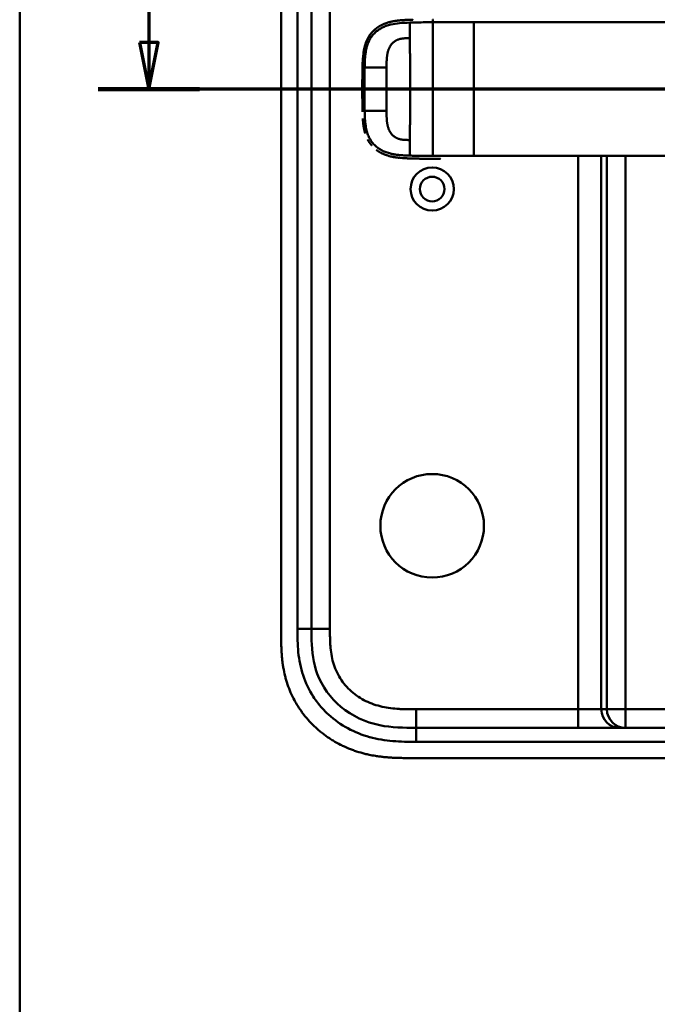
# Model space of a CAD drawing. Header units: millimetres. Extents: x 20 to 833, y 20 to 574.
# Tile 9 of 19: x 20 to 157, y 216 to 428. Entities that reach past the tile are written whole.
import ezdxf

# ---------------------------------------------------------------- set-up
doc = ezdxf.new("R2010")
doc.units = ezdxf.units.MM
doc.header["$LTSCALE"] = 2
for name, color, linetype, lineweight in [('Schnittansichtslinien(DIN)', 7, 'Continuous', 70), ('Sichtbare Kanten(DIN)', 7, 'Continuous', 50), ('Sichtbare tangentiale Kanten(DIN)', 7, 'Continuous', 50), ('Skizziergeometrie(DIN)', 7, 'Continuous', 50)]:
    doc.layers.add(name, color=color, linetype=linetype, lineweight=lineweight)

# ---------------------------------------------------------------- blocks, each defined once
blk = doc.blocks.new('Ränder Standardrahmen')
at = {"layer": 'Skizziergeometrie(DIN)', "flags": 128}
blk.add_lwpolyline([(10, 10), (10, 287), (410, 287), (410, 10), (10, 10)], dxfattribs=at)
blk = doc.blocks.new('2DTransSchnitt0')
at = {"layer": 'Schnittansichtslinien(DIN)', "linetype": 'Continuous'}
for p, q in [((23.9, 217.92), (23.9, 211.53)), ((22.9, 211.53), (23.9, 206.53)), ((24.9, 211.53), (22.9, 211.53)), ((23.9, 211.53), (23.9, 206.53)), ((23.9, 206.53), (24.9, 211.53)), ((161.49, 206.53), (18.45, 206.53))]:
    blk.add_line(p, q, dxfattribs=at)
at = {"layer": 'Schnittansichtslinien(DIN)', "linetype": 'Continuous', "lineweight": 140}
blk.add_line((29.36, 206.53), (18.45, 206.53), dxfattribs=at)
at = {"layer": 'Schnittansichtslinien(DIN)', "linetype": 'Continuous', "flags": 128}
blk.add_lwpolyline([(22.9, 211.53), (23.9, 206.53), (24.9, 211.53), (22.9, 211.53)], dxfattribs=at)
at = {"layer": 'Schnittansichtslinien(DIN)'}
blk.add_solid([(22.9, 211.53), (23.9, 206.53), (24.9, 211.53), (22.9, 211.53)], dxfattribs=at)

msp = doc.modelspace()

# ---------------------------------------------------------------- linework, layer by layer
at = {"layer": 'Sichtbare Kanten(DIN)'}
for p, q in [((76.284, 487.257), (76.284, 295.826)), ((82.784, 296.826), (82.784, 486.258)), ((106.558, 398.07), (106.558, 398.07)), ((250.246, 275.542), (105.323, 275.542)), ((104.323, 269.042), (262.805, 269.042))]:
    msp.add_line(p, q, dxfattribs=at)
for centre, radius in [((108.784, 391.542), 4.65), ((108.784, 391.542), 2.65), ((108.784, 319.042), 11.15)]:
    msp.add_circle(centre, radius, dxfattribs=at)
for radius, start, end in [(11.5, 148.39068, 148.43445), (11.6, 147.51746, 147.56366), (11.7, 146.65937, 146.70471), (11.5, 211.57112, 211.61294), (11.6, 212.44432, 212.48803), (11.7, 213.30625, 213.34865)]:
    msp.add_arc((108.784, 413.042), radius, start, end, dxfattribs=at)
for points, degree, knots in [([(94.261, 422.223), (94.261, 422.223), (94.261, 422.223), (94.261, 422.224), (94.261, 422.224), (94.262, 422.224), (94.262, 422.224), (94.262, 422.225), (94.262, 422.226), (94.264, 422.234), (94.266, 422.241), (94.271, 422.258), (94.273, 422.268), (94.283, 422.302), (94.289, 422.327), (94.333, 422.483), (94.373, 422.614), (94.473, 422.917), (94.535, 423.088), (94.898, 423.987), (95.308, 424.67), (95.985, 425.447), (96.177, 425.642), (96.448, 425.884), (96.517, 425.943), (96.61, 426.019), (96.634, 426.038), (96.687, 426.081), (96.724, 426.11), (96.747, 426.128)], 3, [0, 0, 0, 0, 0.00001917, 0.00001917, 0.00005748, 0.00005748, 0.0001341, 0.0001341, 0.00028731, 0.00028731, 0.00273868, 0.00273868, 0.00568458, 0.00568458, 0.01354038, 0.01354038, 0.05545011, 0.05545011, 0.11134725, 0.11134725, 0.35517064, 0.35517064, 0.4435667, 0.4435667, 0.47298693, 0.47298693, 0.4827921, 0.4827921, 0.49507869, 0.49507869, 0.49507869, 0.49507869]), ([(98.36, 427.06), (98.288, 427.029), (97.948, 426.881), (97.615, 426.712), (97.293, 426.522), (96.983, 426.309), (96.747, 426.128)], 5, [0.61062915, 0.61062915, 0.61062915, 0.61062915, 0.61062915, 0.61062915, 0.65331117, 0.81171679, 0.81171679, 0.81171679, 0.81171679, 0.81171679, 0.81171679]), ([(98.36, 427.06), (98.36, 427.06), (98.36, 427.06), (98.361, 427.06), (98.361, 427.06), (98.363, 427.061), (98.365, 427.062), (98.371, 427.065), (98.376, 427.066), (98.392, 427.074), (98.405, 427.079), (98.483, 427.111), (98.55, 427.138), (98.707, 427.198), (98.797, 427.231), (99.13, 427.347), (99.378, 427.422), (99.712, 427.509), (99.796, 427.53), (99.908, 427.556), (99.937, 427.563), (100.008, 427.579), (100.067, 427.592), (100.097, 427.598)], 3, [0, 0, 0, 0, 0.00003654, 0.00003654, 0.00018252, 0.00018252, 0.00076618, 0.00076618, 0.00242803, 0.00242803, 0.00685953, 0.00685953, 0.03049568, 0.03049568, 0.06201179, 0.06201179, 0.14610442, 0.14610442, 0.17411757, 0.17411757, 0.18345468, 0.18345468, 0.19786853, 0.19786853, 0.19786853, 0.19786853]), ([(103.929, 427.977), (103.929, 427.977), (103.513, 427.963), (102.729, 427.932), (101.952, 427.884), (101.193, 427.804), (100.446, 427.673), (100.097, 427.598)], 5, [0, 0, 0, 0, 0, 0, 0.00023388, 0.21792631, 0.41257681, 0.41257681, 0.41257681, 0.41257681, 0.41257681, 0.41257681]), ([(104.127, 427.983), (104.104, 427.983), (104.081, 427.982), (104.015, 427.98), (103.972, 427.978), (103.929, 427.977)], 3, [0.495122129, 0.495122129, 0.495122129, 0.495122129, 0.502349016, 0.502349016, 0.515895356, 0.515895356, 0.515895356, 0.515895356]), ([(104.127, 427.983), (104.127, 427.983), (104.127, 427.983), (104.127, 427.983), (104.128, 427.983), (104.128, 427.983), (104.128, 427.983), (104.129, 427.983), (104.13, 427.983), (104.133, 427.984), (104.135, 427.984), (104.143, 427.984), (104.15, 427.984), (104.176, 427.985), (104.195, 427.986), (104.274, 427.988), (104.334, 427.99), (104.43, 427.993), (104.467, 427.994), (104.523, 427.996), (104.541, 427.996), (104.569, 427.997), (104.578, 427.997), (104.592, 427.998), (104.597, 427.998), (104.604, 427.998), (104.607, 427.998), (104.61, 427.998), (104.611, 427.998), (104.613, 427.998), (104.614, 427.998), (104.615, 427.998), (104.615, 427.998), (104.615, 427.998), (104.615, 427.998), (104.616, 427.998), (104.616, 427.998), (104.616, 427.998), (104.616, 427.998), (104.616, 427.998), (104.616, 427.998), (104.616, 427.998)], 3, [0, 0, 0, 0, 0.000030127, 0.000030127, 0.00007034, 0.00007034, 0.000146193, 0.000146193, 0.000373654, 0.000373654, 0.001055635, 0.001055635, 0.003100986, 0.003100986, 0.009236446, 0.009236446, 0.027643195, 0.027643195, 0.039082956, 0.039082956, 0.044805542, 0.044805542, 0.047668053, 0.047668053, 0.049100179, 0.049100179, 0.049817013, 0.049817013, 0.050176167, 0.050176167, 0.050356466, 0.050356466, 0.050447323, 0.050447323, 0.050493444, 0.050493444, 0.050517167, 0.050517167, 0.050529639, 0.050529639, 0.050543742, 0.050543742, 0.050543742, 0.050543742]), ([(95.621, 425.02), (95.488, 424.852), (95.308, 424.607), (95.141, 424.349), (94.988, 424.08), (94.848, 423.802), (94.808, 423.72)], 5, [0.97812109, 0.97812109, 0.97812109, 0.97812109, 0.97812109, 0.97812109, 1.08869603, 1.13469166, 1.13469166, 1.13469166, 1.13469166, 1.13469166, 1.13469166]), ([(93.797, 417.93), (93.814, 418.669), (93.839, 419.41), (93.984, 420.957), (94.118, 421.77), (94.427, 422.79), (94.515, 423.04), (94.647, 423.364), (94.681, 423.444), (94.729, 423.55), (94.741, 423.576), (94.771, 423.642), (94.797, 423.697), (94.808, 423.72)], 3, [0, 0, 0, 0, 0.22193108, 0.22193108, 0.46716032, 0.46716032, 0.54829242, 0.54829242, 0.57530608, 0.57530608, 0.58430943, 0.58430943, 0.59766622, 0.59766622, 0.59766622, 0.59766622]), ([(94.261, 422.223), (94.255, 422.198), (94.174, 421.89), (94.105, 421.578), (94.048, 421.264), (94.001, 420.949), (93.964, 420.659)], 5, [1.29338836, 1.29338836, 1.29338836, 1.29338836, 1.29338836, 1.29338836, 1.30638847, 1.4503927, 1.4503927, 1.4503927, 1.4503927, 1.4503927, 1.4503927]), ([(93.742, 412.832), (93.742, 412.832), (93.742, 412.832), (93.742, 412.833), (93.742, 412.833), (93.742, 412.833), (93.742, 412.834), (93.742, 412.835), (93.742, 412.836), (93.742, 412.841), (93.742, 412.845), (93.742, 412.859), (93.742, 412.87), (93.742, 412.913), (93.742, 412.946), (93.742, 413.075), (93.742, 413.172), (93.742, 413.561), (93.743, 413.853), (93.747, 414.582), (93.75, 415.019), (93.759, 415.785), (93.763, 416.113), (93.784, 417.393), (93.794, 418.348), (93.846, 419.298)], 3, [0, 0, 0, 0, 0.00008576, 0.00008576, 0.00012576, 0.00012576, 0.00024577, 0.00024577, 0.00060577, 0.00060577, 0.00168578, 0.00168578, 0.0049258, 0.0049258, 0.01464581, 0.01464581, 0.04380589, 0.04380589, 0.13128689, 0.13128689, 0.26250768, 0.26250768, 0.36092522, 0.36092522, 0.64677935, 0.64677935, 0.64677935, 0.64677935]), ([(93.764, 416.152), (93.764, 416.157), (93.766, 416.258), (93.775, 416.851), (93.785, 417.391), (93.797, 417.93)], 3, [0.11540999, 0.11540999, 0.11540999, 0.11540999, 0.13127697, 0.13127697, 0.29329903, 0.29329903, 0.29329903, 0.29329903]), ([(93.789, 417.537), (93.789, 417.537), (93.789, 417.538), (93.789, 417.538), (93.789, 417.538), (93.789, 417.539), (93.789, 417.539), (93.789, 417.541), (93.789, 417.542), (93.789, 417.546), (93.789, 417.55), (93.789, 417.564), (93.789, 417.575), (93.79, 417.618), (93.791, 417.651), (93.794, 417.766), (93.795, 417.848), (93.797, 417.93)], 3, [0, 0, 0, 0, 0.000033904, 0.000033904, 0.000073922, 0.000073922, 0.000193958, 0.000193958, 0.000554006, 0.000554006, 0.001634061, 0.001634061, 0.004874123, 0.004874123, 0.014594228, 0.014594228, 0.039322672, 0.039322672, 0.039322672, 0.039322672]), ([(93.746, 411.727), (93.746, 411.727), (93.746, 411.728), (93.746, 411.728), (93.746, 411.728), (93.746, 411.729), (93.746, 411.729), (93.746, 411.731), (93.746, 411.732), (93.746, 411.737), (93.746, 411.741), (93.746, 411.755), (93.745, 411.766), (93.745, 411.809), (93.745, 411.841), (93.744, 411.971), (93.744, 412.068), (93.742, 412.457), (93.742, 412.749), (93.742, 413.478), (93.743, 413.915), (93.748, 414.758), (93.752, 415.163), (93.756, 415.569)], 3, [0, 0, 0, 0, 0.00006518, 0.00006518, 0.00010518, 0.00010518, 0.00022519, 0.00022519, 0.00058521, 0.00058521, 0.00166523, 0.00166523, 0.00490526, 0.00490526, 0.01462529, 0.01462529, 0.04378543, 0.04378543, 0.13126692, 0.13126692, 0.26248759, 0.26248759, 0.38414897, 0.38414897, 0.38414897, 0.38414897]), ([(93.75, 414.998), (93.75, 414.998), (93.75, 414.999), (93.75, 414.999), (93.75, 414.999), (93.75, 415), (93.75, 415), (93.75, 415.002), (93.75, 415.003), (93.751, 415.008), (93.751, 415.011), (93.751, 415.026), (93.751, 415.036), (93.751, 415.08), (93.751, 415.112), (93.753, 415.242), (93.754, 415.339), (93.757, 415.601), (93.759, 415.767), (93.761, 415.932)], 3, [0, 0, 0, 0, 0.000075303, 0.000075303, 0.000115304, 0.000115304, 0.000235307, 0.000235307, 0.000595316, 0.000595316, 0.001675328, 0.001675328, 0.004915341, 0.004915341, 0.014635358, 0.014635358, 0.043795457, 0.043795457, 0.093385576, 0.093385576, 0.093385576, 0.093385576]), ([(93.764, 416.152), (93.764, 416.152), (93.764, 416.152), (93.764, 416.153), (93.764, 416.153), (93.764, 416.153), (93.764, 416.154), (93.764, 416.155), (93.764, 416.156), (93.764, 416.161), (93.764, 416.165), (93.764, 416.179), (93.765, 416.19), (93.765, 416.233), (93.766, 416.266), (93.768, 416.395), (93.769, 416.492), (93.771, 416.626), (93.772, 416.662), (93.773, 416.713), (93.773, 416.726), (93.773, 416.742), (93.773, 416.745), (93.774, 416.748), (93.774, 416.748), (93.774, 416.748), (93.774, 416.749), (93.774, 416.749), (93.774, 416.749), (93.774, 416.749), (93.774, 416.749), (93.774, 416.749)], 3, [0, 0, 0, 0, 0.000042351, 0.000042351, 0.000082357, 0.000082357, 0.000202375, 0.000202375, 0.000562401, 0.000562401, 0.001642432, 0.001642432, 0.004882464, 0.004882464, 0.014602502, 0.014602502, 0.043762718, 0.043762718, 0.054697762, 0.054697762, 0.058798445, 0.058798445, 0.059567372, 0.059567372, 0.059642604, 0.059642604, 0.059680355, 0.059680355, 0.059699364, 0.059699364, 0.059718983, 0.059718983, 0.059718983, 0.059718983]), ([(93.764, 416.152), (93.764, 416.158), (93.766, 416.264), (93.768, 416.411), (93.769, 416.501), (93.771, 416.626), (93.772, 416.66), (93.773, 416.706), (93.773, 416.719), (93.773, 416.737), (93.773, 416.741), (93.773, 416.747), (93.773, 416.747), (93.774, 416.748), (93.774, 416.748), (93.774, 416.748), (93.774, 416.749), (93.774, 416.749), (93.774, 416.749), (93.774, 416.749), (93.774, 416.749), (93.774, 416.749)], 3, [0.442471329, 0.442471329, 0.442471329, 0.442471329, 0.459325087, 0.459325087, 0.486465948, 0.486465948, 0.496643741, 0.496643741, 0.500460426, 0.500460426, 0.501891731, 0.501891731, 0.50203941, 0.50203941, 0.502113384, 0.502113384, 0.502150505, 0.502150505, 0.5021692, 0.5021692, 0.502188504, 0.502188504, 0.502188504, 0.502188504]), ([(93.743, 413.925), (93.743, 413.867), (93.743, 413.766), (93.742, 413.664), (93.742, 413.563), (93.742, 413.461), (93.742, 413.417)], 5, [0.378128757, 0.378128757, 0.378128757, 0.378128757, 0.378128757, 0.378128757, 0.40694036, 0.42880411, 0.42880411, 0.42880411, 0.42880411, 0.42880411, 0.42880411]), ([(93.746, 411.727), (93.747, 411.587), (93.748, 411.447), (93.749, 411.307), (93.749, 411.254), (93.75, 411.202), (93.75, 411.149)], 3, [0.132443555, 0.132443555, 0.132443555, 0.132443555, 0.174407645, 0.174407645, 0.174407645, 0.190155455, 0.190155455, 0.190155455, 0.190155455]), ([(93.756, 410.566), (93.756, 410.566), (93.756, 410.566), (93.756, 410.567), (93.756, 410.567), (93.756, 410.567), (93.756, 410.568), (93.756, 410.569), (93.756, 410.57), (93.756, 410.575), (93.756, 410.579), (93.756, 410.593), (93.756, 410.604), (93.755, 410.647), (93.755, 410.68), (93.753, 410.809), (93.752, 410.906), (93.751, 411.028), (93.751, 411.052), (93.751, 411.089), (93.751, 411.101), (93.75, 411.119), (93.75, 411.125), (93.75, 411.134), (93.75, 411.137), (93.75, 411.142), (93.75, 411.143), (93.75, 411.146), (93.75, 411.146), (93.75, 411.147), (93.75, 411.148), (93.75, 411.148), (93.75, 411.149), (93.75, 411.149), (93.75, 411.149), (93.75, 411.149), (93.75, 411.149), (93.75, 411.149), (93.75, 411.149), (93.75, 411.149)], 3, [0, 0, 0, 0, 0.000031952, 0.000031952, 0.000071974, 0.000071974, 0.000192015, 0.000192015, 0.000552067, 0.000552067, 0.001632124, 0.001632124, 0.004872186, 0.004872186, 0.014592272, 0.014592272, 0.043752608, 0.043752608, 0.051041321, 0.051041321, 0.05468579, 0.05468579, 0.056508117, 0.056508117, 0.05741937, 0.05741937, 0.057875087, 0.057875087, 0.058103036, 0.058103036, 0.058217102, 0.058217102, 0.058274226, 0.058274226, 0.05830288, 0.05830288, 0.058317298, 0.058317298, 0.05833213, 0.05833213, 0.05833213, 0.05833213]), ([(93.756, 410.566), (93.758, 410.425), (93.759, 410.284), (93.761, 410.143), (93.762, 410.088), (93.763, 410.034), (93.764, 409.979)], 3, [0.248417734, 0.248417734, 0.248417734, 0.248417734, 0.290654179, 0.290654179, 0.290654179, 0.307101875, 0.307101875, 0.307101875, 0.307101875]), ([(93.773, 409.381), (93.773, 409.381), (93.773, 409.382), (93.773, 409.382), (93.773, 409.382), (93.773, 409.383), (93.773, 409.383), (93.773, 409.385), (93.773, 409.386), (93.773, 409.391), (93.773, 409.394), (93.773, 409.409), (93.773, 409.419), (93.772, 409.463), (93.771, 409.495), (93.769, 409.625), (93.768, 409.722), (93.766, 409.846), (93.765, 409.872), (93.765, 409.912), (93.765, 409.926), (93.764, 409.945), (93.764, 409.952), (93.764, 409.962), (93.764, 409.965), (93.764, 409.97), (93.764, 409.972), (93.764, 409.975), (93.764, 409.975), (93.764, 409.977), (93.764, 409.977), (93.764, 409.978), (93.764, 409.978), (93.764, 409.978), (93.764, 409.978), (93.764, 409.979), (93.764, 409.979), (93.764, 409.979), (93.764, 409.979), (93.764, 409.979)], 3, [0, 0, 0, 0, 0.000053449, 0.000053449, 0.000093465, 0.000093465, 0.000213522, 0.000213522, 0.000573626, 0.000573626, 0.001653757, 0.001653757, 0.004893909, 0.004893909, 0.014614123, 0.014614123, 0.043774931, 0.043774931, 0.051769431, 0.051769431, 0.055766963, 0.055766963, 0.057765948, 0.057765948, 0.05876565, 0.05876565, 0.059265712, 0.059265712, 0.059515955, 0.059515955, 0.059641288, 0.059641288, 0.059704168, 0.059704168, 0.059735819, 0.059735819, 0.059751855, 0.059751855, 0.059768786, 0.059768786, 0.059768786, 0.059768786]), ([(93.773, 409.381), (93.775, 409.247), (93.778, 409.112), (93.78, 408.977), (93.783, 408.842), (93.786, 408.708), (93.789, 408.574)], 3, [0.366689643, 0.366689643, 0.366689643, 0.366689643, 0.406900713, 0.406900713, 0.406900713, 0.447266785, 0.447266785, 0.447266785, 0.447266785]), ([(93.797, 408.187), (93.797, 408.187), (93.797, 408.187), (93.797, 408.187), (93.797, 408.188), (93.797, 408.188), (93.797, 408.189), (93.797, 408.192), (93.797, 408.195), (93.797, 408.211), (93.796, 408.224), (93.794, 408.338), (93.791, 408.439), (93.789, 408.551), (93.789, 408.574), (93.789, 408.574)], 3, [0, 0, 0, 0, 0.000014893, 0.000014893, 0.000074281, 0.000074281, 0.000192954, 0.000192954, 0.001142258, 0.001142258, 0.004939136, 0.004939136, 0.035318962, 0.035318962, 0.038681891, 0.038681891, 0.038681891, 0.038681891]), ([(93.992, 405.238), (93.992, 405.238), (93.992, 405.239), (93.992, 405.239), (93.992, 405.239), (93.992, 405.239), (93.992, 405.24), (93.992, 405.241), (93.992, 405.243), (93.991, 405.247), (93.991, 405.251), (93.989, 405.265), (93.987, 405.276), (93.981, 405.319), (93.977, 405.351), (93.96, 405.479), (93.949, 405.575), (93.906, 405.96), (93.881, 406.25), (93.858, 406.603), (93.855, 406.665), (93.851, 406.726)], 3, [0, 0, 0, 0, 0.00003489, 0.00003489, 0.00007493, 0.00007493, 0.00019502, 0.00019502, 0.00055514, 0.00055514, 0.00163526, 0.00163526, 0.00487537, 0.00487537, 0.01459547, 0.01459547, 0.04375692, 0.04375692, 0.13126731, 0.13126731, 0.14987755, 0.14987755, 0.14987755, 0.14987755]), ([(93.992, 405.238), (94.027, 404.991), (94.083, 404.646), (94.152, 404.304), (94.234, 403.965), (94.332, 403.632), (94.361, 403.538)], 5, [0.31433668, 0.31433668, 0.31433668, 0.31433668, 0.31433668, 0.31433668, 0.43750456, 0.48594884, 0.48594884, 0.48594884, 0.48594884, 0.48594884, 0.48594884]), ([(94.929, 402.15), (94.947, 402.116), (95.086, 401.857), (95.237, 401.607), (95.401, 401.367), (95.576, 401.139), (95.736, 400.949)], 5, [0.63578119, 0.63578119, 0.63578119, 0.63578119, 0.63578119, 0.63578119, 0.65520572, 0.78405735, 0.78405735, 0.78405735, 0.78405735, 0.78405735, 0.78405735]), ([(96.82, 399.925), (97.044, 399.758), (97.321, 399.572), (97.607, 399.404), (97.902, 399.253), (98.202, 399.117), (98.252, 399.095)], 5, [0.94147194, 0.94147194, 0.94147194, 0.94147194, 0.94147194, 0.94147194, 1.09060804, 1.12015227, 1.12015227, 1.12015227, 1.12015227, 1.12015227, 1.12015227]), ([(107, 398.064), (107, 398.064), (107, 398.064), (106.999, 398.064), (106.999, 398.064), (106.999, 398.064), (106.998, 398.064), (106.997, 398.064), (106.996, 398.064), (106.991, 398.064), (106.987, 398.064), (106.973, 398.064), (106.962, 398.064), (106.92, 398.065), (106.888, 398.065), (106.76, 398.067), (106.664, 398.068), (106.282, 398.073), (105.996, 398.078), (105.281, 398.092), (104.857, 398.103), (103.795, 398.135), (103.165, 398.156), (101.601, 398.257), (100.679, 398.364), (99.424, 398.67), (99.067, 398.778), (98.594, 398.953), (98.471, 399.002), (98.326, 399.063), (98.304, 399.073), (98.273, 399.086), (98.264, 399.09), (98.255, 399.094), (98.254, 399.094), (98.253, 399.095), (98.253, 399.095), (98.253, 399.095), (98.253, 399.095), (98.252, 399.095), (98.252, 399.095), (98.252, 399.095)], 3, [0, 0, 0, 0, 0.00005241, 0.00005241, 0.00009242, 0.00009242, 0.00021245, 0.00021245, 0.0005725, 0.0005725, 0.00165256, 0.00165256, 0.00489264, 0.00489264, 0.01461281, 0.01461281, 0.04377449, 0.04377449, 0.13125587, 0.13125587, 0.2625352, 0.2625352, 0.45952046, 0.45952046, 0.75581351, 0.75581351, 0.87730662, 0.87730662, 0.92088603, 0.92088603, 0.92905535, 0.92905535, 0.93211897, 0.93211897, 0.93240621, 0.93240621, 0.93251398, 0.93251398, 0.93253419, 0.93253419, 0.93255263, 0.93255263, 0.93255263, 0.93255263]), ([(108.039, 398.056), (108.039, 398.056), (108.039, 398.056), (108.038, 398.056), (108.038, 398.056), (108.038, 398.056), (108.037, 398.056), (108.036, 398.056), (108.035, 398.056), (108.03, 398.056), (108.026, 398.056), (108.012, 398.056), (108.001, 398.056), (107.958, 398.056), (107.926, 398.057), (107.798, 398.057), (107.702, 398.058), (107.318, 398.061), (107.03, 398.063), (105.88, 398.078), (105.018, 398.096), (103.583, 398.143), (102.983, 398.165), (101.51, 398.268), (100.64, 398.374), (99.433, 398.668), (99.075, 398.775), (98.602, 398.95), (98.478, 398.998), (98.334, 399.06), (98.311, 399.07), (98.28, 399.083), (98.271, 399.087), (98.26, 399.092), (98.257, 399.093), (98.253, 399.095), (98.253, 399.095), (98.253, 399.095), (98.253, 399.095), (98.253, 399.095), (98.252, 399.095), (98.252, 399.095), (98.252, 399.095), (98.252, 399.095)], 3, [0, 0, 0, 0, 0.0000491, 0.0000491, 0.0000891, 0.0000891, 0.0002091, 0.0002091, 0.0005692, 0.0005692, 0.0016492, 0.0016492, 0.0048893, 0.0048893, 0.0146095, 0.0146095, 0.0437711, 0.0437711, 0.1312516, 0.1312516, 0.3939292, 0.3939292, 0.5799593, 0.5799593, 0.8598793, 0.8598793, 0.9815506, 0.9815506, 1.0251294, 1.0251294, 1.0332985, 1.0332985, 1.036362, 1.036362, 1.0375109, 1.0375109, 1.0376187, 1.0376187, 1.0376591, 1.0376591, 1.0376717, 1.0376717, 1.0376858, 1.0376858, 1.0376858, 1.0376858]), ([(104.603, 398.111), (104.603, 398.111), (104.602, 398.111), (104.602, 398.111), (104.602, 398.111), (104.601, 398.111), (104.601, 398.111), (104.599, 398.111), (104.598, 398.111), (104.593, 398.111), (104.59, 398.111), (104.576, 398.111), (104.565, 398.112), (104.523, 398.113), (104.491, 398.114), (104.365, 398.118), (104.271, 398.121), (104.169, 398.124), (104.161, 398.124), (104.145, 398.125), (104.139, 398.125), (104.132, 398.125), (104.132, 398.125), (104.132, 398.125), (104.132, 398.125), (104.132, 398.125), (104.132, 398.125), (104.132, 398.125), (104.132, 398.125), (104.132, 398.125)], 3, [0, 0, 0, 0, 0.00008353, 0.00008353, 0.00012354, 0.00012354, 0.000243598, 0.000243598, 0.00060375, 0.00060375, 0.001683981, 0.001683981, 0.004924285, 0.004924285, 0.014644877, 0.014644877, 0.043810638, 0.043810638, 0.046544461, 0.046544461, 0.048595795, 0.048595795, 0.048641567, 0.048641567, 0.048665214, 0.048665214, 0.048677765, 0.048677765, 0.048692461, 0.048692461, 0.048692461, 0.048692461]), ([(105.861, 398.081), (105.861, 398.081), (105.861, 398.081), (105.861, 398.081), (105.861, 398.081), (105.86, 398.081), (105.859, 398.081), (105.858, 398.081), (105.857, 398.081), (105.854, 398.081), (105.852, 398.081), (105.818, 398.082), (105.787, 398.082), (105.72, 398.084), (105.684, 398.084), (105.522, 398.088), (105.395, 398.09), (105.271, 398.093), (105.269, 398.093), (105.267, 398.093), (105.266, 398.093), (105.266, 398.093)], 3, [0, 0, 0, 0, 0.000037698, 0.000037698, 0.000112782, 0.000112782, 0.000262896, 0.000262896, 0.000563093, 0.000563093, 0.001163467, 0.001163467, 0.010769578, 0.010769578, 0.021744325, 0.021744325, 0.060254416, 0.060254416, 0.060863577, 0.060863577, 0.060907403, 0.060907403, 0.060907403, 0.060907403]), ([(107, 398.064), (107, 398.064), (107, 398.064), (107, 398.064), (107, 398.064), (106.999, 398.064), (106.998, 398.064), (106.996, 398.064), (106.995, 398.064), (106.989, 398.064), (106.984, 398.064), (106.959, 398.064), (106.939, 398.065), (106.76, 398.067), (106.596, 398.069), (106.443, 398.071), (106.442, 398.071), (106.442, 398.071)], 3, [0, 0, 0, 0, 0.000011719, 0.000011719, 0.000058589, 0.000058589, 0.000246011, 0.000246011, 0.000620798, 0.000620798, 0.002119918, 0.002119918, 0.008116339, 0.008116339, 0.056609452, 0.056609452, 0.056677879, 0.056677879, 0.056677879, 0.056677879]), ([(110.542, 398.054), (110.542, 398.054), (110.542, 398.054), (110.542, 398.054), (110.541, 398.054), (110.54, 398.054), (110.54, 398.054), (110.537, 398.054), (110.536, 398.054), (110.532, 398.054), (110.529, 398.054), (110.521, 398.054), (110.515, 398.054), (110.499, 398.054), (110.487, 398.054), (110.452, 398.054), (110.427, 398.054), (110.337, 398.054), (110.271, 398.054), (109.856, 398.054), (109.507, 398.054), (108.783, 398.054), (108.411, 398.054), (107.687, 398.058), (107.345, 398.06), (107, 398.064)], 3, [0, 0, 0, 0, 0.00005222, 0.00005222, 0.00015665, 0.00015665, 0.0003655, 0.0003655, 0.0007832, 0.0007832, 0.00161859, 0.00161859, 0.00328937, 0.00328937, 0.00663094, 0.00663094, 0.01403003, 0.01403003, 0.033761, 0.033761, 0.13899828, 0.13899828, 0.25220554, 0.25220554, 0.35698333, 0.35698333, 0.35698333, 0.35698333]), ([(105.323, 275.542), (102.691, 275.542), (100.048, 275.592), (97.527, 276.111), (94.456, 276.744), (91.532, 278.063), (89.151, 280.042), (86.841, 281.961), (85.082, 284.47), (84.065, 287.199), (83.215, 289.481), (82.884, 291.916), (82.81, 294.378), (82.785, 295.194), (82.784, 296.013), (82.784, 296.826)], 3, [-3.5878944, -3.5878944, -3.5878944, -3.5878944, -2.8265881, -2.8265881, -2.8265881, -1.8995162, -1.8995162, -1.8995162, -1.000631, -1.000631, -1.000631, -0.2492213, -0.2492213, -0.2492213, 0, 0, 0, 0]), ([(76.284, 295.826), (76.284, 295.528), (76.285, 294.929), (76.29, 294.176), (76.303, 293.419), (76.32, 292.811), (76.354, 292.047), (76.392, 291.436), (76.468, 290.517), (76.569, 289.598), (76.781, 288.219), (77.035, 287.002), (77.442, 285.499), (77.843, 284.316), (78.434, 282.872), (78.98, 281.748), (79.751, 280.389), (80.435, 279.344), (81.369, 278.095), (82.178, 277.143), (83.258, 276.02), (84.176, 275.176), (85.383, 274.192), (86.394, 273.464), (87.709, 272.631), (88.799, 272.028), (90.2, 271.355), (91.35, 270.881), (92.817, 270.372), (94.01, 270.031), (95.367, 269.719), (96.279, 269.548), (97.194, 269.407), (97.804, 269.328), (98.567, 269.244), (99.178, 269.19), (99.941, 269.136), (100.551, 269.103), (101.463, 269.068), (102.675, 269.043), (103.726, 269.041), (104.323, 269.042)], 3, [0.00000945, 0.00000945, 0.00000945, 0.00000945, 0.02084254, 0.04167563, 0.05209218, 0.07292527, 0.08334182, 0.10417491, 0.11459146, 0.14584109, 0.16667419, 0.20834037, 0.22917346, 0.27083965, 0.29167274, 0.33333892, 0.35417201, 0.3958382, 0.41667129, 0.45833747, 0.47917057, 0.52083675, 0.54166984, 0.58333603, 0.60416912, 0.6458353, 0.66666839, 0.70833458, 0.72916767, 0.77083385, 0.79166695, 0.82291658, 0.83333313, 0.85416622, 0.86458277, 0.88541586, 0.89583241, 0.9166655, 0.92708204, 0.95833168, 0.99999787, 0.99999787, 0.99999787, 0.99999787])]:
    msp.add_open_spline(points, degree=degree, knots=knots, dxfattribs=at)
for points in [[(99.944, 398.544), (100.27, 398.47), (100.599, 398.407), (100.93, 398.355), (101.263, 398.312), (101.598, 398.276)], [(103.024, 398.169), (103.204, 398.16), (103.385, 398.152), (103.566, 398.145), (103.747, 398.138), (103.929, 398.132)]]:
    msp.add_open_spline(points, degree=5, dxfattribs=at)
at = {"layer": 'Sichtbare tangentiale Kanten(DIN)'}
for p, q in [((86.784, 486.257), (86.784, 296.826)), ((108.935, 427.444), (108.928, 427.444)), ((140.21, 427.444), (140.21, 427.444)), ((145.191, 427.444), (145.191, 427.444)), ((146.397, 427.444), (146.397, 427.444)), ((150.382, 427.444), (150.382, 427.444)), ((94.249, 417.712), (98.973, 417.712)), ((98.973, 417.712), (98.973, 417.721)), ((117.716, 413.054), (245.19, 413.054)), ((94.249, 408.396), (98.973, 408.396)), ((98.973, 408.396), (98.973, 408.388)), ((140.21, 279.542), (140.21, 398.665)), ((145.191, 398.665), (145.191, 279.542)), ((146.397, 279.542), (146.397, 398.665)), ((150.382, 398.665), (150.382, 279.542)), ((82.784, 296.826), (79.785, 296.826)), ((86.784, 296.826), (82.784, 296.826)), ((105.322, 279.542), (140.21, 279.542)), ((105.322, 279.542), (105.322, 275.542)), ((140.21, 275.542), (140.21, 279.542)), ((140.21, 279.542), (145.191, 279.542)), ((145.191, 279.542), (146.397, 279.542)), ((146.397, 279.542), (150.382, 279.542)), ((150.382, 279.542), (250.267, 279.542)), ((150.382, 275.542), (150.382, 279.542)), ((105.323, 275.542), (105.323, 272.542))]:
    msp.add_line(p, q, dxfattribs=at)
for centre, major_axis, start_param, end_param in [((98.89, 412.495), (0.005, 10.727), 4.7645546, 5.2203318), ((98.89, 413.614), (0.005, -10.727), 1.0628535, 1.5185692)]:
    msp.add_ellipse(centre, major_axis=major_axis, ratio=0.0085792, start_param=start_param, end_param=end_param, dxfattribs=at)
for points, degree in [([(79.784, 486.258), (79.784, 423.114), (79.784, 359.97), (79.785, 296.826)], 3), ([(103.992, 424.02), (103.981, 425.334), (103.966, 426.463), (103.945, 427.368)], 3), ([(108.928, 413.055), (108.928, 416.529), (108.928, 420.004), (108.928, 423.154), (108.928, 425.655), (108.928, 427.444)], 5), ([(117.716, 427.444), (117.716, 425.654), (117.716, 423.154), (117.716, 420.004), (117.716, 416.529), (117.716, 413.055)], 5), ([(103.992, 424.02), (104.007, 422.226), (104.016, 420.15), (104.021, 417.857), (104.024, 415.456), (104.024, 413.055)], 5), ([(104.024, 413.054), (102.489, 413.054), (100.808, 413.054), (98.983, 413.054)], 3), ([(103.992, 402.089), (104.007, 403.882), (104.016, 405.959), (104.021, 408.252), (104.024, 410.653), (104.024, 413.054)], 5), ([(104.024, 413.054), (105.537, 413.054), (107.148, 413.054), (108.928, 413.054)], 3), ([(108.928, 413.054), (108.928, 409.579), (108.928, 406.105), (108.928, 402.955), (108.928, 400.454), (108.928, 398.665)], 5), ([(117.716, 398.665), (117.716, 400.454), (117.716, 402.955), (117.716, 406.105), (117.716, 409.579), (117.716, 413.054)], 5), ([(103.992, 402.089), (103.985, 401.305), (103.978, 400.57), (103.968, 399.895), (103.958, 399.285), (103.945, 398.74)], 5), ([(149.176, 275.542), (146.975, 275.542), (145.191, 277.333), (145.191, 279.542)], 3), ([(146.397, 279.542), (146.397, 277.333), (148.181, 275.542), (150.382, 275.542)], 3), ([(105.323, 272.542), (153.631, 272.542), (201.938, 272.542), (250.246, 272.542)], 3)]:
    msp.add_open_spline(points, degree=degree, dxfattribs=at)
for points, degree, knots in [([(103.945, 427.368), (103.203, 427.344), (102.463, 427.314), (101.739, 427.243), (101.135, 427.184), (100.546, 427.097), (99.972, 426.965), (99.923, 426.954), (99.874, 426.942), (99.825, 426.93), (99.509, 426.853), (99.196, 426.76), (98.899, 426.654), (98.602, 426.547), (98.318, 426.427), (98.038, 426.287), (97.792, 426.164), (97.549, 426.024), (97.319, 425.87), (97.088, 425.717), (96.872, 425.551), (96.666, 425.371), (96.613, 425.324), (96.559, 425.275), (96.506, 425.225), (96.277, 425.009), (96.065, 424.774), (95.872, 424.524), (95.68, 424.274), (95.506, 424.007), (95.352, 423.729), (95.204, 423.459), (95.074, 423.179), (94.961, 422.884), (94.847, 422.59), (94.749, 422.28), (94.665, 421.948), (94.658, 421.923), (94.653, 421.9), (94.647, 421.879), (94.56, 421.525), (94.488, 421.14), (94.432, 420.728), (94.396, 420.463), (94.369, 420.21), (94.346, 419.941), (94.343, 419.906), (94.341, 419.872), (94.338, 419.841), (94.312, 419.513), (94.294, 419.175), (94.28, 418.824), (94.266, 418.472), (94.259, 418.208), (94.249, 417.712)], 3, [0, 0, 0, 0, 0.2307616, 0.2307616, 0.2307616, 0.4232269, 0.4232269, 0.4232269, 0.4395154, 0.4395154, 0.4395154, 0.5437339, 0.5437339, 0.5437339, 0.6479524, 0.6479524, 0.6479524, 0.7391727, 0.7391727, 0.7391727, 0.8303931, 0.8303931, 0.8303931, 0.8541945, 0.8541945, 0.8541945, 0.9564832, 0.9564832, 0.9564832, 1.0587718, 1.0587718, 1.0587718, 1.1575136, 1.1575136, 1.1575136, 1.2562554, 1.2562554, 1.2562554, 1.2634816, 1.2634816, 1.2634816, 1.383867, 1.383867, 1.383867, 1.4613031, 1.4613031, 1.4613031, 1.4716059, 1.4716059, 1.4716059, 1.5781685, 1.5781685, 1.5781685, 1.684731, 1.684731, 1.684731, 1.684731]), ([(108.928, 427.444), (108.911, 427.444), (108.893, 427.444), (108.875, 427.444), (108.643, 427.444), (108.401, 427.444), (108.176, 427.443), (107.597, 427.441), (106.983, 427.436), (106.387, 427.427), (106.336, 427.426), (106.283, 427.425), (106.232, 427.425), (106.077, 427.422), (105.926, 427.42), (105.773, 427.417), (105.163, 427.405), (104.552, 427.389), (103.945, 427.368)], 3, [0, 0, 0, 0, 0.00531619, 0.00531619, 0.00531619, 0.07550479, 0.07550479, 0.07550479, 0.25684052, 0.25684052, 0.25684052, 0.27252586, 0.27252586, 0.27252586, 0.31946639, 0.31946639, 0.31946639, 0.50757072, 0.50757072, 0.50757072, 0.50757072]), ([(108.994, 428.055), (108.964, 428.055), (108.94, 428.005), (108.934, 427.817), (108.931, 427.716), (108.933, 427.586), (108.935, 427.444)], 3, [0, 0, 0, 0, 0.6504188, 0.6504188, 0.6504188, 1, 1, 1, 1]), ([(117.716, 427.444), (117.552, 427.444), (117.386, 427.444), (117.221, 427.444), (117.019, 427.444), (116.817, 427.444), (116.596, 427.444), (116.197, 427.444), (115.85, 427.444), (115.512, 427.444), (115.484, 427.444), (115.454, 427.444), (115.422, 427.444), (115.067, 427.444), (114.736, 427.444), (114.399, 427.444), (114.035, 427.444), (113.674, 427.444), (113.312, 427.444), (112.95, 427.444), (112.589, 427.444), (112.234, 427.444), (112.129, 427.444), (112.022, 427.444), (111.914, 427.444), (111.653, 427.444), (111.396, 427.444), (111.136, 427.444), (110.766, 427.444), (110.4, 427.444), (110.033, 427.444), (109.664, 427.444), (109.297, 427.444), (108.935, 427.444)], 3, [0, 0, 0, 0, 0.04936867, 0.04936867, 0.04936867, 0.11014179, 0.11014179, 0.11014179, 0.22014326, 0.22014326, 0.22014326, 0.2290985, 0.2290985, 0.2290985, 0.32998918, 0.32998918, 0.32998918, 0.4391613, 0.4391613, 0.4391613, 0.54803878, 0.54803878, 0.54803878, 0.58009837, 0.58009837, 0.58009837, 0.65768707, 0.65768707, 0.65768707, 0.76818131, 0.76818131, 0.76818131, 0.87925552, 0.87925552, 0.87925552, 0.87925552]), ([(213.322, 427.444), (194.743, 427.444), (176.149, 427.444), (157.574, 427.444), (145.44, 427.444), (133.306, 427.444), (121.171, 427.444), (120.02, 427.444), (118.868, 427.444), (117.716, 427.444)], 3, [3.1867877, 3.1867877, 3.1867877, 3.1867877, 8.7605377, 8.7605377, 8.7605377, 12.4019194, 12.4019194, 12.4019194, 12.7474629, 12.7474629, 12.7474629, 12.7474629]), ([(98.973, 417.721), (98.971, 418.245), (98.965, 419.626), (99.1, 421.157), (99.77, 422.965), (101.21, 423.836), (102.461, 424.012), (103.302, 424.004), (103.992, 424.02)], 5, [0, 0, 0, 0, 0, 0, 0.2491944, 0.4991944, 0.7491944, 0.9991944, 0.9991944, 0.9991944, 0.9991944, 0.9991944, 0.9991944]), ([(94.199, 413.054), (94.199, 412.86), (94.199, 412.666), (94.2, 412.473), (94.202, 411.509), (94.212, 410.543), (94.227, 409.57), (94.23, 409.375), (94.233, 409.182), (94.237, 408.995), (94.24, 408.809), (94.244, 408.618), (94.248, 408.418), (94.249, 408.411), (94.249, 408.403), (94.249, 408.396)], 3, [0, 0, 0, 0, 0.05795206, 0.05795206, 0.05795206, 0.34771308, 0.34771308, 0.34771308, 0.40585328, 0.40585328, 0.40585328, 0.46369354, 0.46369354, 0.46369354, 0.46581276, 0.46581276, 0.46581276, 0.46581276]), ([(98.983, 413.054), (98.519, 413.054), (98.185, 413.054), (97.782, 413.054), (97.378, 413.054), (96.984, 413.054), (96.591, 413.054), (96.492, 413.054), (96.394, 413.054), (96.296, 413.054), (96.001, 413.054), (95.705, 413.054), (95.408, 413.054), (95.358, 413.054), (95.309, 413.054), (95.259, 413.054), (95.209, 413.054), (95.159, 413.054), (95.109, 413.054), (94.86, 413.054), (94.609, 413.054), (94.352, 413.054), (94.3, 413.054), (94.249, 413.054), (94.199, 413.054)], 3, [0, 0, 0, 0, 0.13009876, 0.13009876, 0.13009876, 0.26019753, 0.26019753, 0.26019753, 0.29272222, 0.29272222, 0.29272222, 0.39029629, 0.39029629, 0.39029629, 0.40655864, 0.40655864, 0.40655864, 0.42282098, 0.42282098, 0.42282098, 0.50413271, 0.50413271, 0.50413271, 0.52039505, 0.52039505, 0.52039505, 0.52039505]), ([(108.928, 413.054), (110.282, 413.054), (111.664, 413.054), (113.224, 413.054), (114.783, 413.054), (116.251, 413.054), (117.716, 413.054)], 3, [0, 0, 0, 0, 0.44038321, 0.44038321, 0.44038321, 0.88076642, 0.88076642, 0.88076642, 0.88076642]), ([(103.945, 398.74), (103.901, 398.742), (103.858, 398.743), (103.814, 398.745), (103.548, 398.754), (103.283, 398.764), (103.023, 398.777), (102.608, 398.797), (102.196, 398.823), (101.774, 398.863), (101.484, 398.891), (101.195, 398.925), (100.915, 398.967), (100.634, 399.009), (100.367, 399.057), (100.1, 399.115), (100.013, 399.134), (99.924, 399.155), (99.833, 399.177), (99.517, 399.254), (99.203, 399.347), (98.905, 399.453), (98.606, 399.56), (98.322, 399.68), (98.04, 399.82), (97.794, 399.944), (97.55, 400.084), (97.32, 400.238), (97.089, 400.391), (96.872, 400.557), (96.666, 400.738), (96.614, 400.784), (96.561, 400.832), (96.509, 400.881), (96.28, 401.096), (96.068, 401.331), (95.875, 401.581), (95.682, 401.831), (95.508, 402.098), (95.354, 402.377), (95.205, 402.647), (95.075, 402.928), (94.961, 403.223), (94.848, 403.518), (94.749, 403.828), (94.665, 404.161), (94.659, 404.185), (94.653, 404.207), (94.648, 404.228), (94.558, 404.592), (94.485, 404.986), (94.428, 405.411), (94.393, 405.67), (94.367, 405.916), (94.345, 406.178), (94.343, 406.209), (94.34, 406.239), (94.338, 406.267), (94.312, 406.595), (94.294, 406.932), (94.28, 407.284), (94.266, 407.637), (94.259, 407.9), (94.249, 408.396)], 3, [0, 0, 0, 0, 0.0135271, 0.0135271, 0.0135271, 0.0957917, 0.0957917, 0.0957917, 0.2275588, 0.2275588, 0.2275588, 0.3181985, 0.3181985, 0.3181985, 0.4088383, 0.4088383, 0.4088383, 0.4385873, 0.4385873, 0.4385873, 0.5430912, 0.5430912, 0.5430912, 0.6475951, 0.6475951, 0.6475951, 0.7390043, 0.7390043, 0.7390043, 0.8304135, 0.8304135, 0.8304135, 0.8537246, 0.8537246, 0.8537246, 0.9560852, 0.9560852, 0.9560852, 1.0584459, 1.0584459, 1.0584459, 1.157356, 1.157356, 1.157356, 1.2562662, 1.2562662, 1.2562662, 1.263312, 1.263312, 1.263312, 1.386941, 1.386941, 1.386941, 1.4624438, 1.4624438, 1.4624438, 1.4715048, 1.4715048, 1.4715048, 1.5781325, 1.5781325, 1.5781325, 1.6847601, 1.6847601, 1.6847601, 1.6847601]), ([(98.973, 408.388), (98.971, 407.852), (98.965, 406.49), (99.097, 404.95), (99.774, 403.143), (101.205, 402.273), (102.465, 402.095), (103.483, 402.101), (103.992, 402.089)], 5, [0, 0, 0, 0, 0, 0, 0.24920002, 0.49920002, 0.74920002, 0.99920002, 0.99920002, 0.99920002, 0.99920002, 0.99920002, 0.99920002]), ([(108.928, 398.665), (108.908, 398.665), (108.889, 398.665), (108.869, 398.665), (108.659, 398.665), (108.451, 398.665), (108.244, 398.665), (108.038, 398.666), (107.831, 398.667), (107.624, 398.669), (107.417, 398.67), (107.211, 398.672), (107.007, 398.674), (106.93, 398.675), (106.853, 398.676), (106.775, 398.676), (106.647, 398.678), (106.518, 398.68), (106.389, 398.682), (106.182, 398.685), (105.977, 398.688), (105.773, 398.692), (105.57, 398.696), (105.365, 398.7), (105.159, 398.705), (104.954, 398.71), (104.752, 398.715), (104.551, 398.721), (104.35, 398.727), (104.146, 398.733), (103.945, 398.74)], 3, [0, 0, 0, 0, 0.00593799, 0.00593799, 0.00593799, 0.06876696, 0.06876696, 0.06876696, 0.13141451, 0.13141451, 0.13141451, 0.19404693, 0.19404693, 0.19404693, 0.2177013, 0.2177013, 0.2177013, 0.25674204, 0.25674204, 0.25674204, 0.3195011, 0.3195011, 0.3195011, 0.38223166, 0.38223166, 0.38223166, 0.44495846, 0.44495846, 0.44495846, 0.5075707, 0.5075707, 0.5075707, 0.5075707]), ([(117.716, 398.665), (117.547, 398.665), (117.377, 398.665), (117.208, 398.665), (117.009, 398.665), (116.812, 398.665), (116.596, 398.665), (116.196, 398.665), (115.849, 398.665), (115.51, 398.665), (115.477, 398.665), (115.44, 398.665), (115.403, 398.665), (115.054, 398.665), (114.728, 398.665), (114.397, 398.665), (114.032, 398.665), (113.671, 398.665), (113.307, 398.665), (112.945, 398.665), (112.584, 398.665), (112.227, 398.665), (112.089, 398.665), (111.948, 398.665), (111.807, 398.665), (111.581, 398.665), (111.358, 398.665), (111.132, 398.665), (110.761, 398.665), (110.394, 398.665), (110.023, 398.665), (109.66, 398.665), (109.296, 398.665), (108.944, 398.665), (108.935, 398.665), (108.932, 398.665), (108.928, 398.665)], 3, [0, 0, 0, 0, 0.05078067, 0.05078067, 0.05078067, 0.1102021, 0.1102021, 0.1102021, 0.2202767, 0.2202767, 0.2202767, 0.23095286, 0.23095286, 0.23095286, 0.33022951, 0.33022951, 0.33022951, 0.4395805, 0.4395805, 0.4395805, 0.54854182, 0.54854182, 0.54854182, 0.59063446, 0.59063446, 0.59063446, 0.6580998, 0.6580998, 0.6580998, 0.76890548, 0.76890548, 0.76890548, 0.8770848, 0.8770848, 0.8770848, 0.87997457, 0.87997457, 0.87997457, 0.87997457]), ([(213.322, 398.665), (186.765, 398.665), (160.207, 398.665), (133.65, 398.665), (132.272, 398.665), (130.894, 398.665), (129.516, 398.665), (128.238, 398.665), (126.961, 398.665), (125.683, 398.665), (123.028, 398.665), (120.372, 398.665), (117.716, 398.665)], 3, [3.18679, 3.18679, 3.18679, 3.18679, 11.1540994, 11.1540994, 11.1540994, 11.5711487, 11.5711487, 11.5711487, 11.9507559, 11.9507559, 11.9507559, 12.7474629, 12.7474629, 12.7474629, 12.7474629]), ([(79.785, 296.826), (79.785, 296.707), (79.785, 296.587), (79.785, 296.368), (79.785, 296.268), (79.785, 296.068), (79.786, 295.968), (79.789, 295.368), (79.794, 294.868), (79.809, 294.369)], 3, [60.49845366, 60.49845366, 60.49845366, 60.49845366, 60.53427733, 60.53427733, 60.56427219, 60.56427219, 60.59426706, 60.59426706, 60.74424136, 60.74424136, 60.74424136, 60.74424136]), ([(86.784, 296.826), (86.784, 296.591), (86.784, 296.356), (86.785, 296.12), (86.785, 295.976), (86.786, 295.833), (86.787, 295.689), (86.788, 295.617), (86.788, 295.545), (86.789, 295.473), (86.79, 295.33), (86.792, 295.186), (86.795, 295.042), (86.796, 294.966), (86.798, 294.89), (86.8, 294.814), (86.801, 294.738), (86.803, 294.661), (86.805, 294.585), (86.81, 294.433), (86.815, 294.281), (86.821, 294.123), (86.834, 293.814), (86.85, 293.52), (86.872, 293.216), (86.872, 293.208), (86.873, 293.201), (86.874, 293.193), (86.919, 292.577), (86.985, 291.987), (87.082, 291.398), (87.083, 291.389), (87.084, 291.381), (87.086, 291.372), (87.184, 290.778), (87.313, 290.191), (87.479, 289.613), (87.48, 289.609), (87.481, 289.605), (87.482, 289.6), (87.652, 289.012), (87.861, 288.429), (88.108, 287.87), (88.358, 287.305), (88.651, 286.752), (88.98, 286.227), (89.311, 285.699), (89.684, 285.191), (90.088, 284.716), (90.494, 284.24), (90.938, 283.789), (91.407, 283.375), (91.875, 282.963), (92.374, 282.581), (92.894, 282.236), (93.414, 281.892), (93.959, 281.581), (94.518, 281.309), (95.077, 281.036), (95.658, 280.798), (96.244, 280.596), (96.247, 280.595), (96.251, 280.594), (96.254, 280.593), (96.834, 280.394), (97.43, 280.228), (98.029, 280.094), (98.035, 280.093), (98.04, 280.092), (98.045, 280.091), (98.635, 279.959), (99.227, 279.858), (99.827, 279.781), (99.836, 279.78), (99.846, 279.778), (99.855, 279.777), (100.448, 279.701), (101.036, 279.65), (101.653, 279.614), (101.661, 279.613), (101.668, 279.613), (101.675, 279.612), (101.981, 279.595), (102.275, 279.582), (102.576, 279.572), (102.886, 279.562), (103.195, 279.555), (103.502, 279.551), (104.111, 279.542), (104.717, 279.542), (105.322, 279.542)], 3, [0, 0, 0, 0, 0.0705873, 0.0705873, 0.0705873, 0.1137179, 0.1137179, 0.1137179, 0.1352831, 0.1352831, 0.1352831, 0.1784136, 0.1784136, 0.1784136, 0.2012726, 0.2012726, 0.2012726, 0.2241316, 0.2241316, 0.2241316, 0.2698495, 0.2698495, 0.2698495, 0.3590927, 0.3590927, 0.3590927, 0.3612854, 0.3612854, 0.3612854, 0.5416288, 0.5416288, 0.5416288, 0.5443466, 0.5443466, 0.5443466, 0.7261398, 0.7261398, 0.7261398, 0.7274618, 0.7274618, 0.7274618, 0.9125406, 0.9125406, 0.9125406, 1.0993955, 1.0993955, 1.0993955, 1.287363, 1.287363, 1.287363, 1.4757635, 1.4757635, 1.4757635, 1.6635531, 1.6635531, 1.6635531, 1.8510157, 1.8510157, 1.8510157, 2.0384148, 2.0384148, 2.0384148, 2.039499, 2.039499, 2.039499, 2.2246161, 2.2246161, 2.2246161, 2.2262652, 2.2262652, 2.2262652, 2.4084074, 2.4084074, 2.4084074, 2.4112205, 2.4112205, 2.4112205, 2.5912707, 2.5912707, 2.5912707, 2.5934316, 2.5934316, 2.5934316, 2.6826872, 2.6826872, 2.6826872, 2.7744645, 2.7744645, 2.7744645, 2.9560325, 2.9560325, 2.9560325, 2.9560325]), ([(79.809, 294.369), (79.834, 293.462), (79.883, 292.656), (79.965, 291.847), (79.967, 291.833), (79.968, 291.819), (79.969, 291.805), (80.054, 290.983), (80.178, 290.151), (80.346, 289.332), (80.347, 289.325), (80.349, 289.318), (80.35, 289.311), (80.52, 288.488), (80.736, 287.669), (81, 286.871), (81.002, 286.868), (81.003, 286.864), (81.004, 286.861), (81.537, 285.254), (82.282, 283.692), (83.193, 282.282), (83.754, 281.413), (84.394, 280.575), (85.097, 279.792)], 3, [60.7442414, 60.7442414, 60.7442414, 60.7442414, 60.9926868, 60.9926868, 60.9926868, 60.9969826, 60.9969826, 60.9969826, 61.2495144, 61.2495144, 61.2495144, 61.2516357, 61.2516357, 61.2516357, 61.5053772, 61.5053772, 61.5053772, 61.5065193, 61.5065193, 61.5065193, 62.0178341, 62.0178341, 62.0178341, 62.3330097, 62.3330097, 62.3330097, 62.3330097]), ([(85.097, 279.792), (85.537, 279.301), (86.001, 278.832), (86.481, 278.392), (87.727, 277.249), (89.14, 276.246), (90.626, 275.441), (92.1, 274.642), (93.696, 274.007), (95.329, 273.555), (95.335, 273.554), (95.342, 273.552), (95.348, 273.55), (96.159, 273.327), (96.98, 273.147), (97.806, 273.007), (97.814, 273.005), (97.822, 273.004), (97.83, 273.003), (98.653, 272.863), (99.482, 272.762), (100.303, 272.692), (100.317, 272.691), (100.332, 272.69), (100.347, 272.689), (101.154, 272.621), (101.951, 272.583), (102.819, 272.562), (102.833, 272.562), (102.847, 272.562), (102.861, 272.561), (103.709, 272.542), (104.516, 272.542), (105.323, 272.542)], 3, [62.3330097, 62.3330097, 62.3330097, 62.3330097, 62.5305174, 62.5305174, 62.5305174, 63.0434936, 63.0434936, 63.0434936, 63.5522372, 63.5522372, 63.5522372, 63.5542072, 63.5542072, 63.5542072, 63.806635, 63.806635, 63.806635, 63.8090669, 63.8090669, 63.8090669, 64.0604029, 64.0604029, 64.0604029, 64.0649103, 64.0649103, 64.0649103, 64.312256, 64.312256, 64.312256, 64.3163273, 64.3163273, 64.3163273, 64.5584117, 64.5584117, 64.5584117, 64.5584117])]:
    msp.add_open_spline(points, degree=degree, knots=knots, dxfattribs=at)
msp.add_rational_spline([(94.199, 413.055), (94.199, 413.151), (94.199, 413.248), (94.199, 413.344), (94.199, 413.441), (94.2, 413.537), (94.2, 413.634), (94.202, 414.406), (94.208, 415.179), (94.218, 415.952), (94.221, 416.138), (94.224, 416.33), (94.227, 416.531), (94.23, 416.736), (94.233, 416.929), (94.237, 417.113), (94.24, 417.297), (94.244, 417.489), (94.248, 417.691), (94.249, 417.698), (94.249, 417.705), (94.249, 417.712)], [1, 1, 1, 1, 1.00008958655, 1.00008958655, 1, 1, 1, 1, 1.00223380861, 1.00223380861, 1, 1.00382742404, 1.00382742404, 1, 1.00355055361, 1.00355055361, 1, 1, 1, 1], degree=3, knots=[0, 0, 0, 0, 0.02894743, 0.02894743, 0.02894743, 0.05789486, 0.05789486, 0.05789486, 0.28973545, 0.28973545, 0.28973545, 0.34769404, 0.34769404, 0.34769404, 0.40585376, 0.40585376, 0.40585376, 0.46369222, 0.46369222, 0.46369222, 0.46581292, 0.46581292, 0.46581292, 0.46581292], dxfattribs=at)

# ---------------------------------------------------------------- block references
at = {"xscale": 2, "yscale": 2, "zscale": 2}
msp.add_blockref('Ränder Standardrahmen', (0, 0), dxfattribs=at)
at = {"layer": 'Schnittansichtslinien(DIN)', "xscale": 2, "yscale": 2, "zscale": 2}
msp.add_blockref('2DTransSchnitt0', (0, 0), dxfattribs=at)

doc.saveas('drawing.dxf')
